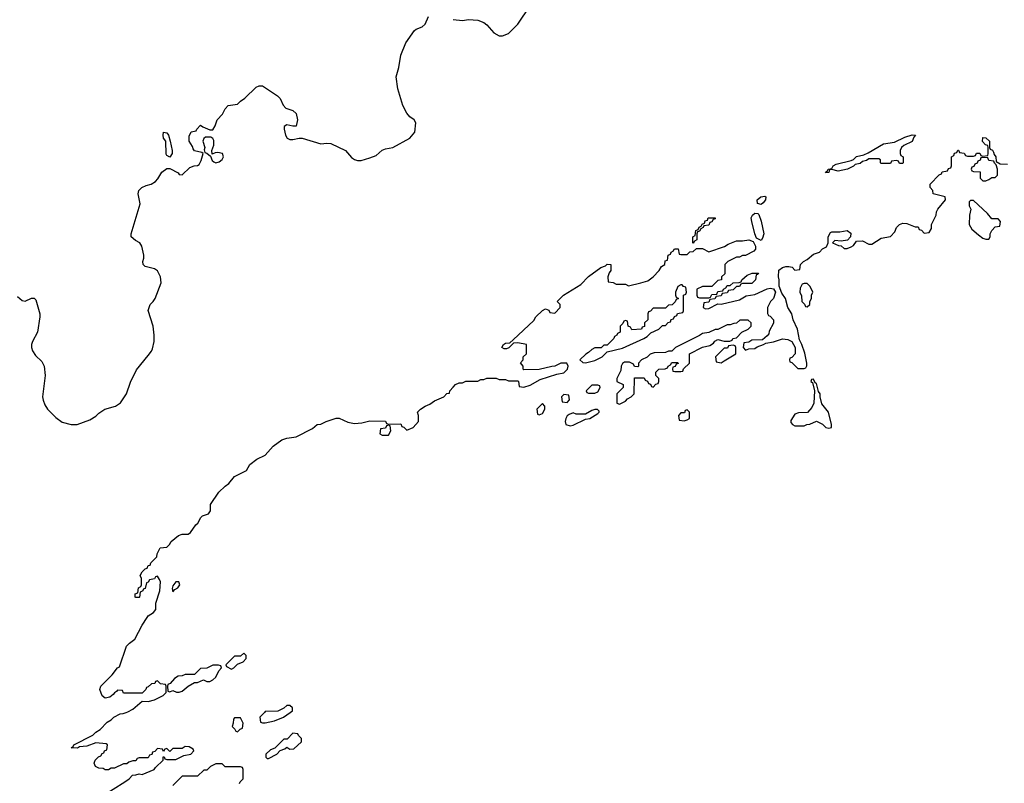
# Model space of a CAD drawing. Header units: inches. Extents: x 1980008 to 2252673, y 74414 to 260562.
# Tile 65 of 228: x 2100095 to 2106490, y 149540 to 154500. Entities that reach past the tile are written whole.
import ezdxf

# ---------------------------------------------------------------- set-up
doc = ezdxf.new("R2010")
doc.units = ezdxf.units.IN
doc.header["$MEASUREMENT"] = 0
doc.layers.add('C1104', color=7, linetype='Continuous')
doc.layers.add('C1105', color=7, linetype='Continuous')

msp = doc.modelspace()

# ---------------------------------------------------------------- linework, layer by layer
at = {"layer": 'C1104', "color": 5, "elevation": 40}
for points in [[(2100626.3, 149453.7), (2100778, 149550), (2100806, 149570), (2100827.3, 149592.7), (2100850, 149594), (2100870, 149602), (2100890, 149598), (2100968, 149630), (2100976.4, 149643.6), (2101026, 149690), (2101027.3, 149712.7), (2101032.7, 149712.7), (2101038, 149698), (2101050, 149694), (2101110, 149694), (2101160.4, 149719.6), (2101206, 149730), (2101226, 149750), (2101222, 149762), (2101196.4, 149776.4), (2101170, 149778), (2101150, 149766), (2101090, 149766), (2101070, 149746), (2101050, 149766), (2101038, 149762), (2101030, 149746), (2101022, 149762), (2100990, 149766), (2100972.7, 149747.3), (2100958, 149742), (2100952.7, 149727.3), (2100938, 149722), (2100930, 149706), (2100870, 149706), (2100858, 149702), (2100850, 149686), (2100830, 149686), (2100803.6, 149676.4), (2100790, 149666), (2100770, 149666), (2100710, 149638), (2100690, 149638), (2100671.6, 149628.4), (2100650, 149628), (2100636.4, 149636.4), (2100610, 149638), (2100588.4, 149648.4), (2100578, 149670), (2100586, 149690), (2100607.3, 149712.7), (2100622, 149718), (2100630, 149734), (2100642, 149738), (2100646, 149750), (2100662, 149758), (2100666, 149790), (2100656.4, 149796.4), (2100590, 149802), (2100530, 149782), (2100483.6, 149776.4), (2100470.9, 149769.1), (2100428.7, 149770), (2100442, 149778), (2100446, 149790), (2100570, 149852), (2100590, 149872), (2100618, 149890), (2100663.1, 149936.9), (2100688.4, 149951.6), (2100706, 149970), (2100748.4, 149991.6), (2100767.3, 149992.7), (2100786.8, 150000)], [(2101684, 150000), (2101654, 149970), (2101658, 149938), (2101672.7, 149932.7), (2101690, 149932), (2101750, 149946.8), (2101808, 149970), (2101851.5, 150000)], [(2101522, 149538), (2101526, 149550), (2101546, 149570), (2101546, 149630), (2101542, 149642), (2101530, 149646), (2101430, 149646), (2101410, 149666), (2101370, 149666), (2101334, 149650), (2101310, 149626), (2101290, 149626), (2101250, 149586), (2101150, 149586), (2101090, 149526)]]:
    msp.add_lwpolyline(points, dxfattribs=at)
for points in [[(2101530, 149966), (2101490, 149966), (2101483.6, 149956.4), (2101482, 149930), (2101474, 149910), (2101492.7, 149892.7), (2101498, 149878), (2101510, 149874), (2101527.3, 149892.7), (2101542, 149898), (2101546, 149930)], [(2101870, 149866), (2101832.7, 149827.3), (2101810, 149826), (2101752.7, 149767.3), (2101723.6, 149756.4), (2101694, 149730), (2101694, 149710), (2101702, 149702), (2101710, 149702), (2101766, 149730), (2101787.3, 149752.7), (2101816.4, 149763.6), (2101830, 149774), (2101850, 149762), (2101876.4, 149763.6), (2101926, 149810), (2101926, 149830), (2101906, 149850), (2101902, 149862)]]:
    msp.add_lwpolyline(points, close=True, dxfattribs=at)
at = {"layer": 'C1105', "color": 5}
for points, elevation in [([(2102910, 154501), (2102970, 154494.8), (2103010, 154500.7), (2103070, 154497.3), (2103110, 154482.8), (2103130, 154466), (2103174.4, 154414.4), (2103210, 154396), (2103230, 154396), (2103270, 154411), (2103330, 154471), (2103410, 154591)], 60), ([(2100081.1, 152701.1), (2100110, 152676), (2100130, 152671.3), (2100171.6, 152691.6), (2100190, 152692), (2100199.8, 152679.8), (2100226, 152590), (2100226.8, 152570), (2100210.8, 152470), (2100178, 152410), (2100171.3, 152390), (2100171.3, 152370), (2100178, 152350), (2100198, 152318), (2100239.1, 152279.1), (2100254.8, 152250), (2100260.7, 152190), (2100244, 152050), (2100247.9, 152027.9), (2100258.5, 151998.5), (2100276, 151970), (2100330, 151916), (2100370, 151886), (2100430, 151871), (2100468.9, 151871.1), (2100550, 151901), (2100590, 151924.7), (2100610, 151944.7), (2100648, 151970), (2100718, 151990), (2100749.3, 152010.7), (2100789.4, 152070.6), (2100815.1, 152144.9), (2100854.2, 152225.8), (2100930, 152318), (2100952.1, 152347.9), (2100957.5, 152362.5), (2100969.2, 152410), (2100969.4, 152450.6), (2100960.9, 152510), (2100929.1, 152610.9), (2100942, 152650), (2100962, 152670), (2100974, 152690), (2101014, 152790), (2101008.7, 152830), (2100990, 152868), (2100970, 152882), (2100910, 152898), (2100898, 152910), (2100895.3, 152930), (2100902, 152950), (2100902, 152970), (2100888.7, 153030), (2100875.3, 153050), (2100846.3, 153066.3), (2100819, 153090), (2100819, 153110), (2100876.5, 153303.5), (2100864, 153370), (2100869.3, 153390.7), (2100889.3, 153410.7), (2100916.5, 153423.5), (2100949.1, 153430.9), (2100978, 153450), (2100993.2, 153466.8), (2101018, 153510), (2101050, 153534), (2101070, 153534), (2101124.7, 153504.7), (2101130, 153494), (2101150, 153492), (2101200.2, 153539.8), (2101228.9, 153551.1), (2101250, 153552), (2101260.4, 153559.6), (2101274.6, 153585.4), (2101286, 153630), (2101278, 153638), (2101230, 153648), (2101221.2, 153661.2), (2101216.5, 153676.5), (2101195.3, 153710), (2101196.4, 153743.6), (2101209.1, 153770.9), (2101242, 153778), (2101246, 153790), (2101270, 153814), (2101283.6, 153803.6), (2101330, 153784.7), (2101350, 153784.7), (2101365.2, 153810), (2101377.2, 153850), (2101412.5, 153887.5), (2101430, 153922), (2101450, 153942), (2101510, 153951.3), (2101530, 153971.3), (2101558, 153990), (2101630, 154061), (2101650, 154071), (2101672, 154070), (2101770, 154004.7), (2101787.3, 153987.3), (2101805.5, 153945.5), (2101824.5, 153924.5), (2101870, 153911), (2101890, 153891.3), (2101898.8, 153850), (2101890.7, 153809.3), (2101869.1, 153809.1), (2101830, 153818), (2101812.7, 153807.3), (2101812, 153790), (2101821, 153750), (2101832, 153730), (2101850, 153721), (2101870, 153721), (2101909.1, 153730.9), (2101930, 153731), (2102050, 153693.4), (2102090, 153698), (2102115.5, 153695.5), (2102210.5, 153650.5), (2102250, 153606), (2102270, 153591), (2102290, 153586), (2102313.6, 153586.4), (2102370, 153602.8), (2102410, 153618.8), (2102450, 153653.4), (2102470, 153662), (2102518, 153670), (2102628, 153730), (2102662, 153770), (2102668.7, 153830), (2102658, 153850), (2102630, 153869), (2102610, 153893.2), (2102583.3, 153943.3), (2102551.6, 154050), (2102540.7, 154130), (2102558, 154190), (2102569.5, 154270), (2102603.7, 154350), (2102659, 154430), (2102670, 154438.8), (2102710, 154454), (2102729.2, 154470), (2102750, 154521)], 60), ([(2100786.8, 150000), (2100796.4, 150003.6), (2100830, 150022), (2100890, 150074), (2100930, 150072), (2100970, 150082), (2101026, 150110), (2101046, 150130), (2101046, 150170), (2101042, 150182), (2101010, 150186), (2100990, 150206), (2100978, 150202), (2100972.7, 150187.3), (2100950, 150186), (2100930, 150166), (2100918, 150162), (2100914, 150150), (2100890, 150126), (2100770, 150126), (2100762, 150142), (2100730, 150146), (2100724.7, 150135.3), (2100710, 150128), (2100702.8, 150117.2), (2100679.8, 150100.2), (2100650, 150094), (2100630, 150108), (2100615.1, 150150), (2100621.2, 150170), (2100695.8, 150244.2), (2100730, 150290.7), (2100742.7, 150297.3), (2100789.7, 150430.3), (2100808.7, 150451.3), (2100843.7, 150476.3), (2100890, 150567.3), (2100922.5, 150617.5), (2100930, 150627.7), (2100964, 150650), (2100979, 150670), (2100979.3, 150710), (2101004.2, 150790), (2101008.9, 150848.9), (2101003.1, 150863.1), (2100990, 150886), (2100978, 150882), (2100970, 150868), (2100938, 150862), (2100930, 150846), (2100918, 150842), (2100910, 150806), (2100898, 150802), (2100894, 150790), (2100878, 150782), (2100874, 150750), (2100870, 150746), (2100850, 150746), (2100846, 150750), (2100846, 150770), (2100862, 150778), (2100866, 150810), (2100882, 150818), (2100886, 150830), (2100886, 150870), (2100878, 150890), (2100890, 150914), (2100910, 150934), (2100922, 150938), (2100930, 150954), (2100942, 150958), (2100947.3, 150972.7), (2100986, 151010), (2100988, 151030), (2101008, 151070), (2101050, 151074), (2101068.4, 151091.6), (2101078, 151110), (2101126, 151150), (2101150, 151158), (2101190, 151158.8), (2101204, 151170), (2101240.1, 151219.9), (2101252.7, 151230), (2101272.5, 151267.5), (2101283.2, 151276.8), (2101322, 151290), (2101334, 151310), (2101335.3, 151350), (2101389.3, 151430.7), (2101429.4, 151470.6), (2101452.9, 151487.1), (2101490, 151532), (2101568.4, 151571.6), (2101589.2, 151610.8), (2101634.6, 151645.4), (2101690, 151672), (2101742, 151730), (2101798, 151770), (2101830, 151781), (2101890, 151791), (2101996.4, 151843.6), (2102026, 151870), (2102050, 151872), (2102086, 151890), (2102150, 151911), (2102171, 151911), (2102225.4, 151885.4), (2102270, 151878), (2102318, 151882), (2102370, 151894), (2102470, 151891.3), (2102478, 151878), (2102492.7, 151872.7), (2102570, 151874), (2102578, 151858), (2102590, 151854), (2102610, 151834), (2102650, 151852), (2102686, 151890), (2102686, 151930), (2102678, 151950), (2102698, 151970), (2102728, 151990), (2102758, 152002), (2102790, 152024.7), (2102848.9, 152051.1), (2102870, 152072), (2102886, 152074), (2102888, 152090), (2102910, 152114), (2102926, 152130), (2102950, 152142), (2102970, 152142), (2102991.6, 152151.6), (2103070, 152152), (2103090, 152162), (2103110, 152162), (2103130, 152171.3), (2103190, 152172), (2103210, 152162), (2103250, 152162), (2103270, 152154), (2103330, 152154), (2103334, 152150), (2103338, 152118), (2103370, 152114), (2103410, 152126), (2103476, 152164), (2103582.7, 152197.3), (2103630, 152206.8), (2103654, 152230), (2103658, 152250), (2103648, 152268), (2103610, 152268.7), (2103570, 152248.7), (2103551.6, 152248.4), (2103468.4, 152228.4), (2103370, 152226), (2103366, 152230), (2103366, 152250), (2103348, 152272), (2103366, 152290), (2103366, 152310), (2103386, 152330), (2103386, 152390), (2103330, 152402), (2103302, 152398), (2103271.1, 152368.9), (2103256.9, 152363.1), (2103242, 152362), (2103226, 152370), (2103238, 152390), (2103250, 152398), (2103278, 152402), (2103300.4, 152419.6), (2103434.6, 152545.4), (2103448, 152570), (2103490, 152612), (2103510, 152622), (2103532.7, 152612.7), (2103538, 152598), (2103570, 152594), (2103606, 152630), (2103606, 152650), (2103586, 152670), (2103626, 152710), (2103740.4, 152779.6), (2103790, 152831.3), (2103870, 152891.3), (2103899, 152901), (2103910, 152911.3), (2103934, 152910), (2103934, 152870), (2103923.6, 152856.4), (2103914, 152830), (2103918, 152798), (2103950, 152794), (2103970, 152782), (2104030, 152782), (2104050, 152772), (2104130, 152790.8), (2104175.1, 152804.9), (2104208.7, 152830), (2104248.7, 152870), (2104263.1, 152896.9), (2104286, 152910), (2104287.3, 152932.7), (2104302, 152938), (2104306, 152970), (2104322, 152978), (2104326, 152990), (2104342, 152998), (2104346, 153010), (2104352.7, 153012.7), (2104372.7, 153012.7), (2104378, 152978), (2104390, 152974), (2104430, 152974), (2104447.3, 152992.7), (2104470, 152994), (2104490, 153014), (2104530, 153014), (2104570, 152992), (2104672.9, 153027.1), (2104697.2, 153042.8), (2104750, 153062.8), (2104790, 153062.8), (2104830.8, 153070.8), (2104858.8, 153058.8), (2104874, 153030), (2104874, 153010), (2104863.6, 152996.4), (2104810, 152968), (2104790, 152968), (2104770, 152958), (2104750, 152958), (2104694, 152930), (2104674, 152910), (2104674, 152850), (2104654, 152830), (2104654, 152810), (2104630, 152806), (2104590, 152766), (2104530, 152768), (2104494, 152750), (2104494, 152710), (2104498, 152698), (2104510, 152694), (2104570, 152694), (2104582, 152698), (2104590, 152714), (2104622, 152718), (2104630, 152734), (2104662, 152738), (2104666, 152750), (2104682, 152758), (2104690, 152774), (2104710, 152774), (2104728.4, 152791.6), (2104767.3, 152792.7), (2104782, 152798), (2104786, 152810), (2104820.4, 152839.6), (2104852.7, 152852.7), (2104892.7, 152852.7), (2104890, 152846), (2104878, 152842), (2104874, 152810), (2104850, 152786), (2104790, 152786), (2104778, 152782), (2104770, 152766), (2104750, 152766), (2104730, 152746), (2104698, 152742), (2104690, 152726), (2104658, 152722), (2104650, 152706), (2104618, 152702), (2104610, 152686), (2104578, 152682), (2104570, 152666), (2104538, 152662), (2104534, 152630), (2104550, 152622), (2104570, 152624.7), (2104630, 152654), (2104650, 152652), (2104770, 152681), (2104813.6, 152706.4), (2104870, 152716), (2104950, 152751.3), (2104970, 152756), (2104991.1, 152751.1), (2105004.7, 152730), (2104990.9, 152689.1), (2104972, 152670), (2104952, 152630), (2104952.7, 152592.7), (2104958, 152578), (2104970, 152574), (2104992, 152550), (2104991.6, 152528.4), (2104963.6, 152476.4), (2104959.6, 152460.4), (2104950, 152446), (2104919.6, 152420.4), (2104850, 152418), (2104830, 152406), (2104798, 152402), (2104794, 152370), (2104810, 152354), (2104830, 152362), (2104870, 152364.7), (2104884, 152376), (2104926, 152390), (2104940.2, 152399.8), (2104990, 152406.8), (2105050, 152427.3), (2105083.5, 152423.5), (2105110.8, 152410.8), (2105132, 152370), (2105132, 152330), (2105110, 152306), (2105098, 152302), (2105094, 152290), (2105098, 152278), (2105110, 152274), (2105150, 152234), (2105190, 152234), (2105202, 152238), (2105207.3, 152252.7), (2105208, 152270), (2105194.8, 152334.8), (2105176, 152390), (2105160.2, 152420.2), (2105146, 152490), (2105119, 152550), (2105109, 152590), (2105084, 152630), (2105069.1, 152689.1), (2105044.7, 152724.7), (2105028.4, 152768.4), (2105028.7, 152810), (2105024, 152830), (2105026.3, 152873.7), (2105049.1, 152890.9), (2105070, 152898), (2105090, 152898), (2105111.6, 152891.6), (2105130, 152874), (2105162, 152878), (2105166, 152910), (2105186, 152930), (2105210, 152942), (2105250, 152978), (2105288.9, 152991.1), (2105310, 153012), (2105334.6, 153025.4), (2105346, 153050), (2105346, 153090), (2105362, 153118), (2105370, 153122), (2105422, 153122), (2105470, 153130.7), (2105493.4, 153113.4), (2105491.1, 153088.9), (2105471.1, 153068.9), (2105430, 153062), (2105390, 153066), (2105374, 153050), (2105412.7, 153032.7), (2105430, 153032), (2105450, 153014), (2105470, 153014), (2105496.4, 153023.6), (2105510, 153034), (2105530, 153062), (2105570, 153064.7), (2105610, 153042), (2105630, 153042), (2105690, 153082), (2105750, 153092), (2105778, 153122), (2105789.5, 153150.5), (2105810, 153170.8), (2105830, 153178.8), (2105856.9, 153176.9), (2105910, 153154), (2105930, 153154), (2105938, 153138), (2105952.7, 153132.7), (2105970, 153114), (2106002, 153118), (2106016.4, 153143.6), (2106018, 153170), (2106048, 153230), (2106048.7, 153251.3), (2106058, 153270), (2106108, 153330), (2106106, 153350), (2106028.9, 153368.9), (2106026, 153390), (2106008, 153410), (2106008.4, 153431.6), (2106067.3, 153492.7), (2106082, 153498), (2106087.3, 153512.7), (2106122, 153518), (2106127.3, 153532.7), (2106142, 153538), (2106146, 153550), (2106146, 153610), (2106162, 153618), (2106167.3, 153632.7), (2106182, 153638), (2106187.3, 153652.7), (2106192.7, 153652.7), (2106198, 153638), (2106230, 153634), (2106238, 153618), (2106250, 153614), (2106290, 153614), (2106302, 153618), (2106310, 153634), (2106330, 153634), (2106338, 153618), (2106350, 153614), (2106382, 153618), (2106386, 153630), (2106386, 153670), (2106382, 153682), (2106367.3, 153687.3), (2106348, 153708), (2106350, 153734), (2106370, 153732), (2106394, 153710), (2106394, 153670), (2106398, 153658), (2106412.7, 153652.7), (2106419.6, 153639.6), (2106423.6, 153623.6), (2106434, 153610), (2106438, 153578), (2106463.6, 153563.6), (2106510, 153562)], 40), ([(2101851.5, 150000), (2101866, 150010), (2101866, 150030), (2101850, 150046), (2101830, 150046), (2101811.6, 150028.4), (2101771.6, 150008.4), (2101690, 150006), (2101684, 150000)], 40)]:
    msp.add_lwpolyline(points, dxfattribs=dict(at, elevation=elevation))
for points, elevation in [([(2101070, 153608), (2101050, 153618), (2101046.3, 153626.3), (2101045.2, 153710), (2101029.4, 153730), (2101026, 153750), (2101030, 153770.4), (2101050, 153764.7), (2101061, 153750), (2101073.4, 153710), (2101086, 153650), (2101084.7, 153630)], 60), ([(2101337.2, 153737.2), (2101302.8, 153737.2), (2101291, 153729), (2101284.7, 153710), (2101298, 153670), (2101294, 153654), (2101298, 153638), (2101310, 153634), (2101334, 153614), (2101346, 153586), (2101356, 153576), (2101370, 153571), (2101390, 153577.3), (2101410, 153591), (2101418.4, 153610), (2101412, 153630), (2101382.8, 153637.2), (2101364.7, 153635.3), (2101346, 153626), (2101342, 153650), (2101355.1, 153684.9), (2101356, 153716), (2101349.1, 153729.1)], 60), ([(2105810, 153566), (2105802, 153582), (2105790, 153586), (2105758, 153582), (2105750, 153566), (2105690, 153566), (2105686, 153570), (2105686, 153590), (2105675.3, 153595.3), (2105610, 153595.3), (2105594.8, 153585.2), (2105570, 153578), (2105554.4, 153565.6), (2105521, 153559), (2105510, 153548), (2105471.1, 153528.9), (2105410, 153515.3), (2105370, 153528), (2105354, 153526), (2105350, 153508), (2105330, 153506), (2105328, 153510), (2105342, 153518), (2105346, 153530), (2105370, 153534), (2105378, 153550), (2105398, 153562), (2105495.3, 153584.7), (2105510, 153591.3), (2105529.4, 153610.6), (2105577.2, 153622.8), (2105604.7, 153635.3), (2105706.3, 153693.7), (2105776, 153704), (2105843.2, 153736.8), (2105891.3, 153751.3), (2105914, 153750), (2105902, 153738), (2105890.8, 153709.2), (2105836.9, 153683.1), (2105822, 153670), (2105814, 153650), (2105814, 153630), (2105818, 153618), (2105834, 153610), (2105834, 153570), (2105830, 153566)], 40), ([(2106350, 153606), (2106338, 153602), (2106332.7, 153587.3), (2106318, 153582), (2106312.7, 153567.3), (2106298, 153562), (2106292.7, 153547.3), (2106278, 153542), (2106274, 153530), (2106278, 153518), (2106290, 153514), (2106332.7, 153512.7), (2106334, 153470), (2106350, 153454), (2106370, 153454), (2106390, 153462), (2106410, 153474), (2106430, 153474), (2106446, 153490), (2106446, 153530), (2106438, 153558), (2106427.3, 153567.3), (2106422, 153582), (2106390, 153586), (2106382, 153602)], 40), ([(2104910, 153299), (2104886, 153306), (2104885.2, 153330), (2104909.6, 153350.4), (2104934.4, 153354.4), (2104942, 153350), (2104938, 153330), (2104924.7, 153310)], 40), ([(2106290, 153326), (2106270, 153326), (2106262, 153318), (2106262, 153290), (2106272, 153270), (2106264.7, 153230), (2106262, 153170), (2106279.6, 153139.6), (2106322, 153102), (2106350, 153082), (2106370, 153074), (2106390, 153074), (2106398, 153090), (2106398, 153110), (2106408.4, 153131.6), (2106430, 153154), (2106462, 153158), (2106466, 153190), (2106450, 153206), (2106410, 153206), (2106380.4, 153240.4)], 40), ([(2104910, 153066), (2104880.9, 153080.9), (2104869.3, 153109.3), (2104849.2, 153190), (2104846.3, 153213.7), (2104854, 153230), (2104870, 153242.8), (2104890, 153241), (2104895.5, 153235.5), (2104910.4, 153190.4), (2104927.7, 153110), (2104919.8, 153080.2)], 40), ([(2104470, 153046), (2104466, 153050), (2104466, 153090), (2104482, 153098), (2104486, 153130), (2104502, 153138), (2104507.3, 153152.7), (2104522, 153158), (2104527.3, 153172.7), (2104542, 153178), (2104547.3, 153192.7), (2104562, 153198), (2104567.3, 153212.7), (2104612.7, 153212.7), (2104612.7, 153207.3), (2104598, 153202), (2104590, 153186), (2104578, 153182), (2104570, 153166), (2104538, 153162), (2104534, 153150), (2104518, 153142), (2104510, 153126), (2104498, 153122), (2104494, 153110), (2104494, 153070), (2104478, 153062)], 40), ([(2104398, 152778), (2104390, 152778), (2104370, 152766), (2104354, 152730), (2104354, 152710), (2104358, 152698), (2104374, 152690), (2104358, 152682), (2104352.7, 152667.3), (2104332.7, 152647.3), (2104310, 152646), (2104290, 152626), (2104210, 152626), (2104192.7, 152607.3), (2104178, 152602), (2104174, 152590), (2104174, 152550), (2104154, 152530), (2104152.7, 152507.3), (2104138, 152502), (2104134, 152490), (2104070, 152486), (2104062, 152502), (2104046, 152510), (2104042, 152542), (2104030, 152546), (2104018, 152542), (2104012.7, 152527.3), (2103994, 152510), (2103994, 152470), (2103978, 152462), (2103974, 152450), (2103958, 152442), (2103954, 152430), (2103910, 152386), (2103890, 152386), (2103872, 152368), (2103830, 152368), (2103810, 152358), (2103790, 152338), (2103771.6, 152328.4), (2103734, 152290), (2103752.7, 152272.7), (2103770, 152272), (2103830, 152286), (2103878, 152310), (2103910, 152342), (2104010, 152366), (2104148, 152430), (2104170, 152442), (2104194.6, 152465.4), (2104246, 152490), (2104270, 152514), (2104290, 152514), (2104307.3, 152532.7), (2104322, 152538), (2104327.3, 152552.7), (2104342, 152558), (2104347.3, 152572.7), (2104362, 152578), (2104367.3, 152592.7), (2104402, 152598), (2104406, 152610), (2104406, 152710), (2104422, 152718), (2104426, 152730), (2104422, 152762), (2104407.3, 152767.3)], 40), ([(2105210, 152786), (2105190, 152786), (2105178, 152782), (2105163.6, 152756.4), (2105162, 152730), (2105172.7, 152707.3), (2105174, 152670), (2105192.7, 152652.7), (2105198, 152638), (2105210, 152634), (2105226, 152650), (2105226, 152670), (2105238, 152690), (2105238, 152710), (2105246, 152730), (2105230, 152766)], 40), ([(2104827.3, 152547.3), (2104772.7, 152547.3), (2104751.6, 152528.4), (2104732.7, 152527.3), (2104710, 152518), (2104690, 152518), (2104630, 152488), (2104612.7, 152487.3), (2104571.6, 152468.4), (2104530, 152462), (2104510, 152448), (2104354, 152370), (2104330, 152346), (2104310, 152346), (2104290, 152338), (2104216.4, 152336.4), (2104190, 152328), (2104171.1, 152308.9), (2104134, 152290), (2104114, 152270), (2104114, 152250), (2104110, 152246), (2104087.3, 152247.3), (2104082, 152262), (2104056.4, 152276.4), (2104023.6, 152276.4), (2104010, 152266), (2104002, 152250), (2103999.6, 152220.4), (2103974, 152170), (2103974, 152150), (2104014, 152130), (2104014, 152110), (2103974, 152070), (2103974, 152010), (2103990, 152002), (2104030, 152022), (2104042, 152038), (2104066, 152050), (2104086, 152070), (2104087.3, 152172.7), (2104150, 152174), (2104158, 152158), (2104172.7, 152152.7), (2104178, 152138), (2104192.7, 152132.7), (2104198, 152118), (2104210, 152114), (2104227.3, 152132.7), (2104242, 152138), (2104246, 152150), (2104246, 152170), (2104226, 152190), (2104226, 152210), (2104246, 152230), (2104287.3, 152232.7), (2104302, 152238), (2104306, 152250), (2104322, 152258), (2104330, 152274), (2104370, 152274), (2104372.7, 152267.3), (2104358, 152262), (2104352.7, 152247.3), (2104338, 152242), (2104334, 152230), (2104338, 152218), (2104350, 152214), (2104390, 152214), (2104402, 152218), (2104407.3, 152232.7), (2104446, 152270), (2104446, 152330), (2104530, 152372), (2104576.4, 152383.6), (2104600.4, 152399.6), (2104610, 152412), (2104630, 152422), (2104670, 152412), (2104707.3, 152412.7), (2104722, 152418), (2104726, 152430), (2104750, 152434), (2104786, 152470), (2104826, 152490), (2104846, 152510), (2104846, 152530)], 40), ([(2104730, 152386), (2104698, 152382), (2104692.7, 152367.3), (2104670, 152366), (2104614, 152310), (2104618, 152278), (2104650, 152272), (2104670, 152284.7), (2104746, 152330), (2104746, 152370), (2104742, 152382)], 40), ([(2105250, 152166), (2105238, 152162), (2105234, 152150), (2105243.6, 152143.6), (2105258, 152090), (2105252, 152010), (2105239.6, 151980.4), (2105211.6, 151948.4), (2105152.7, 151947.3), (2105130, 151938), (2105103.6, 151896.4), (2105103.6, 151883.6), (2105114, 151870), (2105130, 151862), (2105190, 151862), (2105208.4, 151871.6), (2105227.3, 151872.7), (2105270, 151892), (2105310, 151872), (2105330, 151852), (2105350, 151846), (2105368, 151852), (2105368.7, 151870), (2105348.7, 151950), (2105304, 152004), (2105293.2, 152050), (2105293.2, 152070), (2105284, 152084), (2105270, 152138), (2105262, 152142)], 40), ([(2103850, 152126), (2103810, 152126), (2103774, 152090), (2103778, 152078), (2103790, 152074), (2103830, 152074), (2103850, 152082), (2103866, 152110), (2103862, 152122)], 40), ([(2103630, 152066), (2103614, 152050), (2103618, 152018), (2103650, 152014), (2103666, 152030), (2103662, 152062)], 40), ([(2103490, 152006), (2103454, 151970), (2103458, 151938), (2103470, 151934), (2103490, 151942), (2103506, 151970), (2103506, 151990)], 40), ([(2103830, 151968), (2103810, 151962), (2103770, 151938), (2103710, 151938), (2103690, 151946), (2103663.6, 151936.4), (2103650, 151926), (2103642, 151910), (2103638, 151890), (2103642, 151870), (2103670, 151861), (2103690, 151866), (2103770, 151904.7), (2103798, 151910), (2103850, 151942), (2103858, 151950), (2103858, 151958), (2103847.3, 151967.3)], 40), ([(2104430, 151966), (2104418, 151962), (2104412.7, 151947.3), (2104390, 151946), (2104374, 151930), (2104378, 151898), (2104410, 151894), (2104430, 151902), (2104446, 151910), (2104446, 151950)], 40), ([(2102490, 151866), (2102478, 151862), (2102470, 151846), (2102438, 151842), (2102434, 151810), (2102450, 151802), (2102490, 151802), (2102506, 151830), (2102502, 151862)], 40), ([(2101110, 150848.7), (2101090, 150822), (2101084.9, 150804.9), (2101090, 150784.7), (2101102, 150798), (2101122, 150810), (2101135.3, 150830), (2101128, 150848)], 40), ([(2101550, 150386), (2101530, 150366), (2101490, 150366), (2101434, 150310), (2101438, 150298), (2101470, 150282), (2101486, 150290), (2101510, 150314), (2101546, 150330), (2101566, 150350), (2101566, 150370)], 40), ([(2101350, 150308), (2101310, 150288), (2101270, 150286), (2101230, 150246), (2101170, 150246), (2101150, 150238), (2101123.6, 150236.4), (2101099.6, 150220.4), (2101072.7, 150187.3), (2101058, 150182), (2101054, 150170), (2101058, 150138), (2101070, 150134), (2101090, 150142), (2101112.7, 150132.7), (2101130, 150132), (2101150, 150138), (2101190, 150172), (2101230, 150194), (2101250, 150194), (2101288, 150212), (2101310, 150202), (2101330, 150202), (2101350, 150212), (2101368, 150230), (2101388.4, 150271.6), (2101406, 150290), (2101402, 150302), (2101387.3, 150307.3)], 40)]:
    msp.add_lwpolyline(points, close=True, dxfattribs=dict(at, elevation=elevation))

doc.saveas('drawing.dxf')
